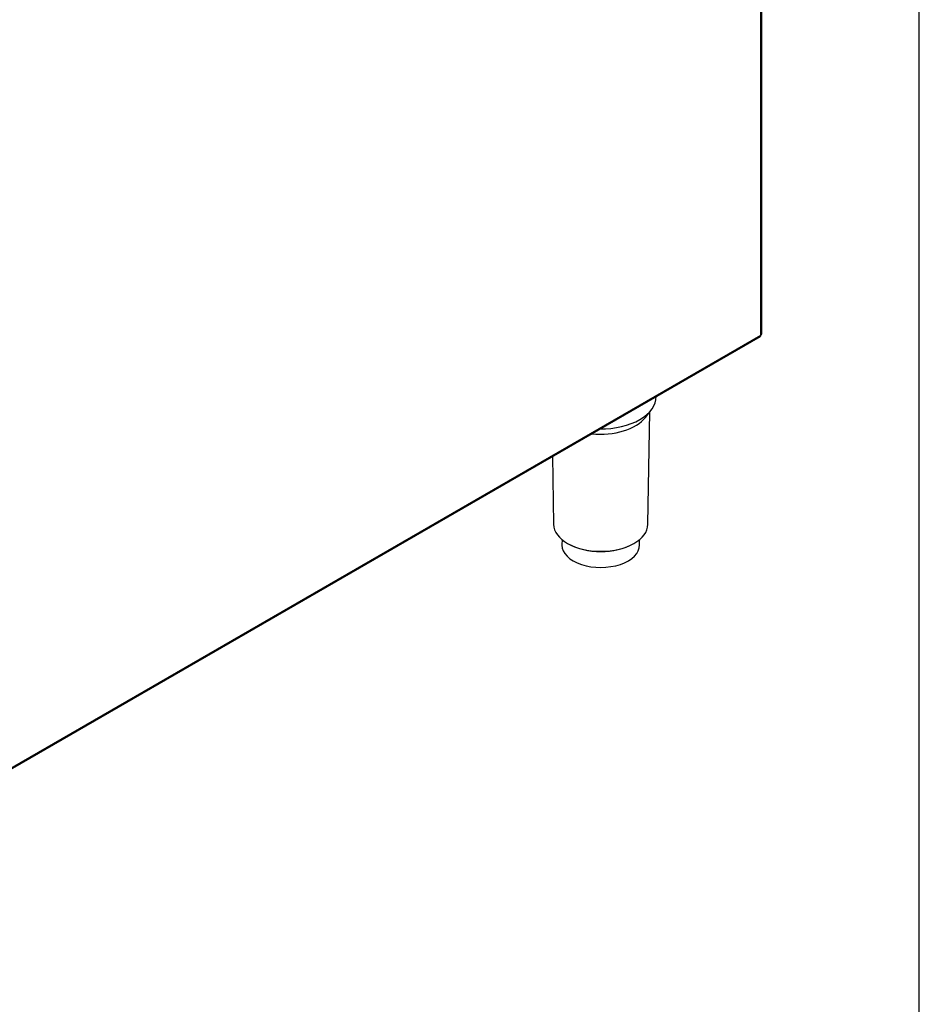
# Model space of a CAD drawing. Header units: millimetres. Extents: x 0 to 287, y 0 to 200.
# Tile 54 of 57: x 250 to 287, y 79 to 119. Entities that reach past the tile are written whole.
import ezdxf

# ---------------------------------------------------------------- set-up
doc = ezdxf.new("R2010")
doc.units = ezdxf.units.MM
for name, color, linetype in [('130.190_BW4C_CTM', 7, 'Continuous'), ('Défaut', 7, 'Continuous'), ('Marges', 7, 'Continuous')]:
    doc.layers.add(name, color=color, linetype=linetype)

# ---------------------------------------------------------------- blocks, each defined once
blk = doc.blocks.new('SE3')
at = {"layer": '130.190_BW4C_CTM', "color": 7, "linetype": 'Continuous'}
for p, q in [((280.567, 106.372), (280.567, 127.405)), ((280.531, 106.323), (280.531, 127.356)), ((247.442, 87.178), (280.507, 106.268)), ((247.467, 87.233), (280.531, 106.323)), ((276.255, 103.782), (276.256, 103.814)), ((275.826, 102.961), (276.058, 103.262)), ((275.923, 98.598), (275.996, 103.181)), ((272.027, 101.372), (272.072, 98.598)), ((272.418, 97.972), (272.414, 97.76)), ((275.58, 97.76), (275.576, 97.972))]:
    blk.add_line(p, q, dxfattribs=at)
for centre, major_axis, start_param, end_param in [((280.447, 106.372), (-0.06, 0.104), 3.141584, 3.926991), ((280.447, 106.372), (-0.12, 0), 2.356194, 3.141593), ((273.997, 103.794), (-2.258, 0), 1.555912, 3.156477), ((273.997, 103.433), (-2.003, 0), 1.385442, 2.721058), ((273.997, 98.608), (1.926, 0), 3.150849, 6.273929), ((273.997, 97.752), (-1.583, 0), 6.273929, 6.283185), ((273.997, 97.752), (-1.583, 0), 0, 3.150849), ((273.997, 98.568), (-1.876, 0), 0.785769, 2.355824)]:
    blk.add_ellipse(centre, major_axis=major_axis, ratio=0.57735, start_param=start_param, end_param=end_param, dxfattribs=at)

msp = doc.modelspace()

# ---------------------------------------------------------------- linework, layer by layer
at = {"layer": 'Marges', "color": 7, "linetype": 'Continuous'}
msp.add_line((287, 10), (287, 200), dxfattribs=at)

# ---------------------------------------------------------------- block references
at = {"layer": 'Défaut'}
msp.add_blockref('SE3', (0, 0), dxfattribs=at)

doc.saveas('drawing.dxf')
